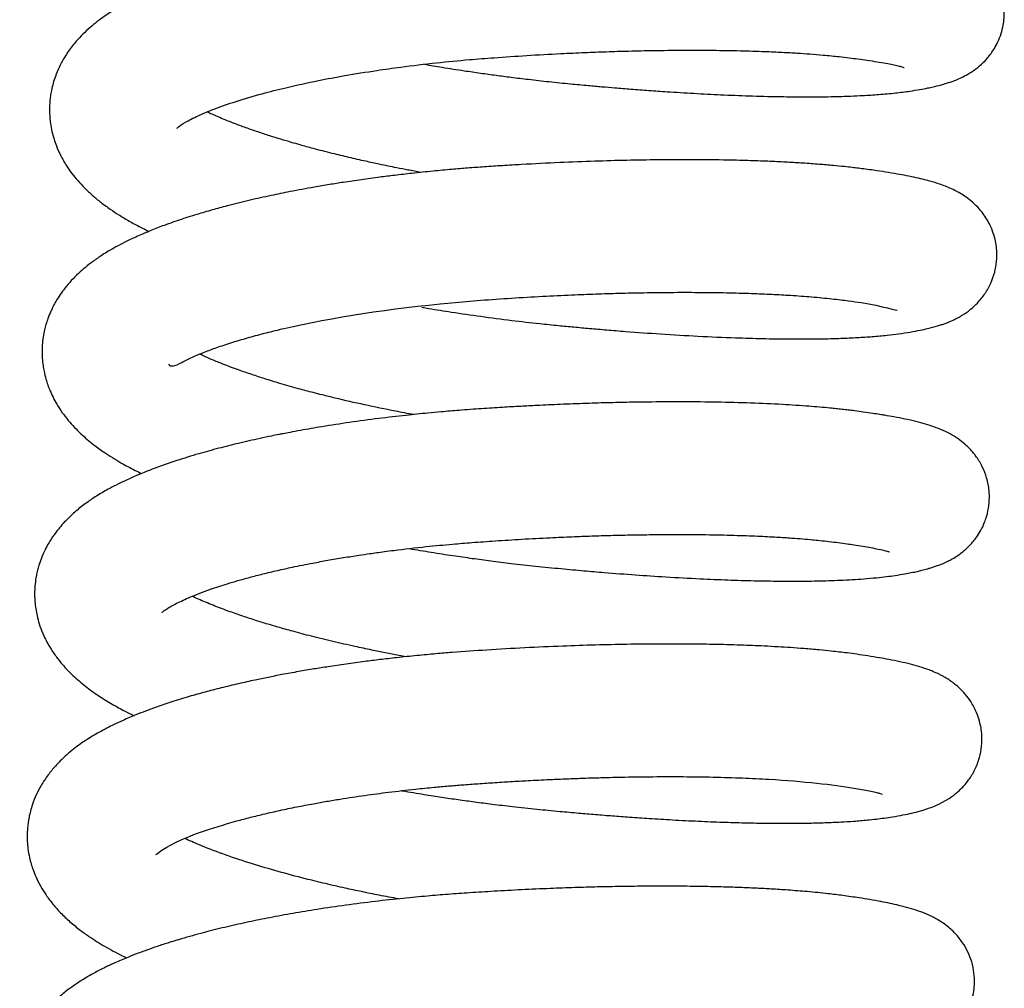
# Model space of a CAD drawing. Header units: inches. Extents: x 0 to 77643, y -44170 to 0.
# Tile 212 of 256: x 75416.27 to 75418.86, y -39667.61 to -39665.07. Entities that reach past the tile are written whole.
import ezdxf

# ---------------------------------------------------------------- set-up
doc = ezdxf.new("R2010")
doc.units = ezdxf.units.IN
doc.header["$MEASUREMENT"] = 0
doc.layers.add('FAKRO LOFT LADDERS', color=7, linetype='Continuous')

msp = doc.modelspace()

# ---------------------------------------------------------------- linework, layer by layer
at = {"layer": 'FAKRO LOFT LADDERS', "color": 7, "linetype": 'Continuous'}
for points, knots in [([(75417.33567, -39665.18409), (75417.35118, -39665.18677), (75417.38588, -39665.19258), (75417.43518, -39665.2003), (75417.48243, -39665.20721), (75417.52344, -39665.21287), (75417.56541, -39665.21833), (75417.61184, -39665.22398), (75417.66404, -39665.22983), (75417.71643, -39665.23508), (75417.76278, -39665.23942), (75417.80171, -39665.24289), (75417.83904, -39665.24607), (75417.88026, -39665.24939), (75417.92598, -39665.25282), (75417.98154, -39665.25667), (75418.04479, -39665.26054), (75418.11675, -39665.26423), (75418.1911, -39665.26718), (75418.26092, -39665.26898), (75418.32084, -39665.26967), (75418.36689, -39665.26959), (75418.40274, -39665.2691), (75418.43159, -39665.26841), (75418.45903, -39665.26748), (75418.49211, -39665.26598), (75418.5315, -39665.26346), (75418.573, -39665.25968), (75418.60878, -39665.25513), (75418.63672, -39665.25055), (75418.65635, -39665.24686), (75418.67472, -39665.24292), (75418.6923, -39665.23862), (75418.71194, -39665.23284), (75418.72927, -39665.2267), (75418.7475, -39665.21879), (75418.7614, -39665.21152), (75418.77691, -39665.20197), (75418.79458, -39665.18881), (75418.81361, -39665.1703), (75418.8291, -39665.15), (75418.84083, -39665.12952), (75418.84988, -39665.10816), (75418.85542, -39665.08838), (75418.85878, -39665.06756), (75418.85974, -39665.04832), (75418.85846, -39665.0256), (75418.85328, -39664.99888), (75418.84207, -39664.96954), (75418.82633, -39664.94298), (75418.80816, -39664.9216), (75418.79447, -39664.90905), (75418.78301, -39664.89994), (75418.76667, -39664.88851), (75418.74632, -39664.8775), (75418.72377, -39664.86784), (75418.70163, -39664.86017), (75418.67992, -39664.85389), (75418.65947, -39664.84874), (75418.6387, -39664.84413), (75418.62007, -39664.84038), (75418.6033, -39664.83726), (75418.58763, -39664.83452), (75418.56933, -39664.83149), (75418.54519, -39664.82777), (75418.51736, -39664.8238), (75418.49123, -39664.82049), (75418.46976, -39664.81802), (75418.44934, -39664.81587), (75418.4275, -39664.81377), (75418.40353, -39664.81167), (75418.37636, -39664.80955), (75418.34031, -39664.80707), (75418.29262, -39664.80435), (75418.23275, -39664.8018), (75418.16973, -39664.8), (75418.10998, -39664.79902), (75418.05414, -39664.79865), (75417.99885, -39664.79875), (75417.93915, -39664.79937), (75417.87326, -39664.80063), (75417.80886, -39664.80246), (75417.74956, -39664.80463), (75417.70064, -39664.80674), (75417.6571, -39664.80887), (75417.61488, -39664.81114), (75417.56784, -39664.81392), (75417.50849, -39664.81775), (75417.44538, -39664.82253), (75417.38509, -39664.82799), (75417.33257, -39664.83334), (75417.28324, -39664.83894), (75417.23944, -39664.8444), (75417.19648, -39664.85018), (75417.14827, -39664.85717), (75417.09369, -39664.86587), (75417.04036, -39664.87525), (75416.99085, -39664.88472), (75416.93918, -39664.89542), (75416.88622, -39664.90748), (75416.83277, -39664.92088), (75416.77524, -39664.93673), (75416.7125, -39664.95626), (75416.65452, -39664.97722), (75416.60218, -39664.99896), (75416.56004, -39665.01904), (75416.5199, -39665.04146), (75416.48354, -39665.06551), (75416.45318, -39665.09016), (75416.4275, -39665.11563), (75416.40692, -39665.13984), (75416.38903, -39665.16633), (75416.37549, -39665.19192), (75416.36402, -39665.21949), (75416.35679, -39665.24515), (75416.35295, -39665.26763), (75416.35109, -39665.2844), (75416.3503, -39665.30304), (75416.35106, -39665.32212), (75416.35323, -39665.34158), (75416.35673, -39665.36045), (75416.36204, -39665.38013), (75416.3693, -39665.40092), (75416.37999, -39665.42494), (75416.39398, -39665.44927), (75416.40948, -39665.47134), (75416.42505, -39665.49048), (75416.44294, -39665.50963), (75416.46311, -39665.5285), (75416.48581, -39665.54721), (75416.50883, -39665.56404), (75416.5338, -39665.58049), (75416.55978, -39665.59601), (75416.58681, -39665.61061), (75416.60443, -39665.61938), (75416.61197, -39665.623)], [0.320612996, 0.320612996, 0.320612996, 0.320612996, 0.320696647, 0.320799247, 0.320875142, 0.320946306, 0.32101519, 0.321095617, 0.321189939, 0.321289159, 0.321371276, 0.321435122, 0.321496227, 0.321571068, 0.321657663, 0.321745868, 0.321878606, 0.322014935, 0.322164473, 0.322327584, 0.3224577, 0.322566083, 0.322652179, 0.322721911, 0.322786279, 0.32286895, 0.322992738, 0.323128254, 0.323257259, 0.323354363, 0.323439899, 0.323495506, 0.323579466, 0.323669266, 0.323746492, 0.323802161, 0.323862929, 0.3239049, 0.323965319, 0.324026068, 0.324087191, 0.32412589, 0.324168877, 0.324216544, 0.324253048, 0.324290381, 0.324327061, 0.324383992, 0.324447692, 0.324511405, 0.324575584, 0.324622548, 0.32465318, 0.324689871, 0.324792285, 0.324874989, 0.324981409, 0.325065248, 0.325163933, 0.325242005, 0.325313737, 0.325374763, 0.325425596, 0.325475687, 0.325556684, 0.325655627, 0.325723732, 0.325776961, 0.325830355, 0.325885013, 0.32594458, 0.32600948, 0.326082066, 0.326198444, 0.326332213, 0.326468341, 0.32658664, 0.326686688, 0.32679058, 0.32689885, 0.327016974, 0.327148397, 0.327242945, 0.327330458, 0.32740533, 0.327470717, 0.327550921, 0.327650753, 0.327780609, 0.327881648, 0.32796973, 0.328060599, 0.328146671, 0.328209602, 0.328297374, 0.328416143, 0.328521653, 0.328609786, 0.328714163, 0.328840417, 0.328950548, 0.329070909, 0.329242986, 0.329416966, 0.329539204, 0.329699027, 0.329813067, 0.329936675, 0.330079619, 0.330156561, 0.330251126, 0.330351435, 0.330421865, 0.330490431, 0.330591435, 0.330632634, 0.330669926, 0.330723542, 0.330778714, 0.330819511, 0.330877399, 0.330931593, 0.330982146, 0.331055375, 0.331148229, 0.331216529, 0.331286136, 0.331362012, 0.331445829, 0.331529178, 0.331618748, 0.331694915, 0.331783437, 0.331875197, 0.331941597, 0.331941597, 0.331941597, 0.331941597]), ([(75416.68546, -39665.35183), (75416.68546, -39665.35183), (75416.68581, -39665.35146), (75416.68989, -39665.34778), (75416.70512, -39665.33727), (75416.7391, -39665.31985), (75416.78354, -39665.30113), (75416.83944, -39665.2814), (75416.90393, -39665.26234), (75416.97607, -39665.24402), (75417.04912, -39665.22808), (75417.12948, -39665.21302), (75417.20233, -39665.20123), (75417.28273, -39665.18996), (75417.36408, -39665.18027), (75417.44628, -39665.1723), (75417.52551, -39665.16611), (75417.60577, -39665.16076), (75417.68555, -39665.1563), (75417.75524, -39665.15312), (75417.81463, -39665.15087), (75417.87486, -39665.14906), (75417.94156, -39665.14766), (75418.0156, -39665.14688), (75418.09207, -39665.14706), (75418.16463, -39665.14825), (75418.2253, -39665.15014), (75418.27477, -39665.15234), (75418.31405, -39665.15456), (75418.34996, -39665.15701), (75418.38714, -39665.16002), (75418.42164, -39665.16341), (75418.45141, -39665.1669), (75418.47571, -39665.1701), (75418.50023, -39665.17356), (75418.52525, -39665.17744), (75418.54814, -39665.18144), (75418.56653, -39665.18506), (75418.58006, -39665.1881), (75418.58974, -39665.19055), (75418.59535, -39665.19223), (75418.59639, -39665.19256), (75418.59652, -39665.19259)], [0.670697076, 0.670697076, 0.670697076, 0.670697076, 0.6707401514, 0.6708460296, 0.6710369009, 0.6712225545, 0.6713962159, 0.6715953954, 0.6717956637, 0.6719596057, 0.6721674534, 0.672323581, 0.6725046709, 0.6726344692, 0.6728231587, 0.6729922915, 0.6731176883, 0.6732824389, 0.6734543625, 0.6735765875, 0.6736858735, 0.6738014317, 0.6739319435, 0.6740855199, 0.6742563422, 0.6744184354, 0.6745682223, 0.674680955, 0.6747826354, 0.6748716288, 0.6749722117, 0.6751021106, 0.675189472, 0.6752681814, 0.6753595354, 0.6754664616, 0.6755786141, 0.6756796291, 0.6757805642, 0.6758541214, 0.6759511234, 0.6759957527, 0.6759957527, 0.6759957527, 0.6759957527]), ([(75417.32648, -39665.46819), (75417.31504, -39665.46609), (75417.29381, -39665.46211), (75417.26512, -39665.4565), (75417.24008, -39665.45143), (75417.21282, -39665.44575), (75417.17825, -39665.43826), (75417.13685, -39665.42882), (75417.09065, -39665.41764), (75417.04778, -39665.40658), (75417.01216, -39665.39681), (75416.98429, -39665.38884), (75416.95744, -39665.38085), (75416.92815, -39665.37173), (75416.8973, -39665.36161), (75416.86603, -39665.35073), (75416.83721, -39665.34003), (75416.8131, -39665.33051), (75416.79376, -39665.32244), (75416.77784, -39665.31547), (75416.76906, -39665.31142), (75416.76494, -39665.30945)], [0.6676740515, 0.6676740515, 0.6676740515, 0.6676740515, 0.6677432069, 0.6678031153, 0.6678502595, 0.6678991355, 0.6679750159, 0.6680706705, 0.6681687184, 0.6682861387, 0.6683676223, 0.6684253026, 0.6684944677, 0.6685723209, 0.6686571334, 0.668750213, 0.6688456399, 0.6689261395, 0.6689908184, 0.6690521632, 0.6691071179, 0.6691071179, 0.6691071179, 0.6691071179]), ([(75417.32914, -39665.82241), (75417.33516, -39665.82343), (75417.36087, -39665.82774), (75417.41225, -39665.83595), (75417.48495, -39665.84654), (75417.56248, -39665.85662), (75417.63067, -39665.86445), (75417.68516, -39665.87002), (75417.72882, -39665.87417), (75417.77113, -39665.87802), (75417.81645, -39665.88192), (75417.87903, -39665.88695), (75417.95983, -39665.89273), (75418.05673, -39665.89845), (75418.14639, -39665.90242), (75418.22393, -39665.9047), (75418.28651, -39665.90567), (75418.33964, -39665.90575), (75418.38673, -39665.90518), (75418.4309, -39665.90397), (75418.47293, -39665.90207), (75418.5137, -39665.89938), (75418.54962, -39665.89609), (75418.58311, -39665.89206), (75418.6123, -39665.88752), (75418.63694, -39665.88296), (75418.66058, -39665.8778), (75418.67885, -39665.87301), (75418.69417, -39665.86819), (75418.70389, -39665.8648), (75418.71516, -39665.86046), (75418.72737, -39665.85507), (75418.73845, -39665.84935), (75418.74717, -39665.84432), (75418.7554, -39665.83914), (75418.76408, -39665.83304), (75418.77545, -39665.82404), (75418.79009, -39665.81062), (75418.80911, -39665.78747), (75418.82449, -39665.75988), (75418.8347, -39665.73092), (75418.83981, -39665.70176), (75418.84015, -39665.67588), (75418.83734, -39665.65295), (75418.83239, -39665.63211), (75418.82527, -39665.61288), (75418.816, -39665.59457), (75418.80591, -39665.57882), (75418.79224, -39665.56164), (75418.77608, -39665.5458), (75418.75933, -39665.53284), (75418.74327, -39665.5226), (75418.72823, -39665.51454), (75418.7127, -39665.50749), (75418.69682, -39665.50134), (75418.68174, -39665.49627), (75418.66622, -39665.49165), (75418.64872, -39665.48699), (75418.62769, -39665.48203), (75418.6036, -39665.47702), (75418.57678, -39665.47205), (75418.54838, -39665.46731), (75418.52022, -39665.46307), (75418.49601, -39665.45969), (75418.47715, -39665.45726), (75418.45864, -39665.45506), (75418.43669, -39665.45265), (75418.40815, -39665.44984), (75418.37185, -39665.44673), (75418.332, -39665.44387), (75418.289, -39665.44131), (75418.24321, -39665.43911), (75418.19118, -39665.4372), (75418.12277, -39665.43548), (75418.04181, -39665.4346), (75417.95247, -39665.43496), (75417.86762, -39665.43635), (75417.78154, -39665.43872), (75417.68897, -39665.44232), (75417.60771, -39665.44645), (75417.54142, -39665.45043), (75417.49417, -39665.45353), (75417.44979, -39665.45678), (75417.40506, -39665.46047), (75417.35627, -39665.46497), (75417.3061, -39665.47018), (75417.25933, -39665.47556), (75417.21493, -39665.48112), (75417.16984, -39665.48724), (75417.12596, -39665.49373), (75417.08486, -39665.50026), (75417.03782, -39665.50824), (75416.98634, -39665.51778), (75416.93028, -39665.52923), (75416.87645, -39665.54124), (75416.82685, -39665.55345), (75416.78215, -39665.56545), (75416.7404, -39665.57755), (75416.69649, -39665.59145), (75416.6544, -39665.60621), (75416.62062, -39665.61927), (75416.59591, -39665.62961), (75416.57315, -39665.63969), (75416.54993, -39665.65074), (75416.52583, -39665.66327), (75416.50629, -39665.67441), (75416.48623, -39665.68684), (75416.46628, -39665.70047), (75416.44479, -39665.71717), (75416.42592, -39665.73377), (75416.40787, -39665.7519), (75416.392, -39665.77049), (75416.37856, -39665.78881), (75416.36592, -39665.80881), (75416.35501, -39665.82996), (75416.3467, -39665.85048), (75416.34135, -39665.86688), (75416.33718, -39665.88284), (75416.33363, -39665.9011), (75416.33151, -39665.91993), (75416.33083, -39665.93903), (75416.33127, -39665.9554), (75416.33324, -39665.9747), (75416.33635, -39665.9925), (75416.34182, -39666.01489), (75416.34991, -39666.03768), (75416.35995, -39666.05948), (75416.37067, -39666.07907), (75416.38393, -39666.09938), (75416.39946, -39666.11951), (75416.41584, -39666.13791), (75416.43766, -39666.15956), (75416.46373, -39666.18158), (75416.49782, -39666.20632), (75416.53607, -39666.23001), (75416.56755, -39666.2469), (75416.58676, -39666.25636), (75416.59244, -39666.2591)], [0.333486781, 0.333486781, 0.333486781, 0.333486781, 0.333519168, 0.333624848, 0.333760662, 0.333902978, 0.334031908, 0.334118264, 0.334189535, 0.334262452, 0.334342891, 0.334431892, 0.334600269, 0.334786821, 0.33498214, 0.335133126, 0.335272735, 0.335395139, 0.335502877, 0.335617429, 0.335736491, 0.33584929, 0.335971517, 0.336072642, 0.336183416, 0.336287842, 0.336368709, 0.336480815, 0.336525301, 0.336564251, 0.336602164, 0.336659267, 0.336703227, 0.336724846, 0.336749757, 0.336783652, 0.33680891, 0.336860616, 0.336927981, 0.336992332, 0.337052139, 0.337106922, 0.337162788, 0.337200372, 0.337240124, 0.337287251, 0.33732271, 0.337362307, 0.337404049, 0.337465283, 0.337522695, 0.33757231, 0.337629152, 0.337696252, 0.33776023, 0.337830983, 0.337892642, 0.337963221, 0.338054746, 0.338152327, 0.338239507, 0.3383426, 0.338440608, 0.338503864, 0.338557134, 0.338601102, 0.338655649, 0.338732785, 0.338821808, 0.338924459, 0.339015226, 0.33911537, 0.339225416, 0.3393446, 0.339532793, 0.339697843, 0.339845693, 0.339995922, 0.340158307, 0.340333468, 0.340420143, 0.340504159, 0.340580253, 0.340652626, 0.340739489, 0.340838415, 0.340920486, 0.340991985, 0.341080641, 0.341169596, 0.341238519, 0.341315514, 0.341442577, 0.341544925, 0.341660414, 0.341784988, 0.341873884, 0.341969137, 0.342084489, 0.342203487, 0.342303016, 0.3423678, 0.342419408, 0.342508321, 0.342585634, 0.342651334, 0.342704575, 0.342792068, 0.342866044, 0.342936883, 0.343013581, 0.343087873, 0.343146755, 0.343205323, 0.343284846, 0.343340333, 0.343383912, 0.343422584, 0.343470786, 0.34353017, 0.343570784, 0.343621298, 0.343669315, 0.343710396, 0.343766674, 0.343852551, 0.343905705, 0.34396448, 0.344039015, 0.344112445, 0.344183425, 0.344253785, 0.344382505, 0.344480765, 0.344624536, 0.344743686, 0.344792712, 0.344792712, 0.344792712, 0.344792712]), ([(75416.66306, -39665.9708), (75416.66578, -39665.97764), (75416.67635, -39665.97966), (75416.71236, -39665.95939), (75416.7366, -39665.94871), (75416.76461, -39665.93736), (75416.79525, -39665.92611), (75416.83328, -39665.9136), (75416.87546, -39665.90115), (75416.91968, -39665.88935), (75417.07294, -39665.85228), (75417.27224, -39665.82139), (75417.48441, -39665.80372), (75417.56471, -39665.79822), (75417.64461, -39665.7935), (75417.7187, -39665.7899), (75417.78534, -39665.78728), (75417.84868, -39665.78532), (75417.91434, -39665.78388), (75417.98427, -39665.78305), (75418.05714, -39665.78304), (75418.12843, -39665.78397), (75418.19279, -39665.78574), (75418.24872, -39665.78807), (75418.3015, -39665.79101), (75418.35478, -39665.79491), (75418.40575, -39665.79974), (75418.44879, -39665.80518), (75418.52952, -39665.81611), (75418.58144, -39665.83256), (75418.57822, -39665.82961)], [0.6579685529, 0.6579685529, 0.6579685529, 0.6579685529, 0.658330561, 0.6584449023, 0.6585814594, 0.6586634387, 0.6587793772, 0.6589100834, 0.6590294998, 0.6591507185, 0.6592702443, 0.6602009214, 0.6603503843, 0.6605052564, 0.6606635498, 0.6608099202, 0.6609330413, 0.6610516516, 0.6611832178, 0.6613262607, 0.6614801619, 0.6616437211, 0.6617952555, 0.6619248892, 0.6620510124, 0.6622026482, 0.6623664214, 0.6625148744, 0.6626397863, 0.663284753, 0.663284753, 0.663284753, 0.663284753]), ([(75417.30736, -39666.10436), (75417.29136, -39666.10142), (75417.2475, -39666.09313), (75417.17813, -39666.07884), (75417.11445, -39666.0643), (75417.07038, -39666.05347), (75417.03822, -39666.04525), (75417.00067, -39666.03522), (75416.95796, -39666.02304), (75416.91751, -39666.01069), (75416.88117, -39665.99888), (75416.84383, -39665.98593), (75416.80899, -39665.97286), (75416.77867, -39665.9605), (75416.75849, -39665.95169), (75416.74807, -39665.94683), (75416.74467, -39665.94521)], [0.6549649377, 0.6549649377, 0.6549649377, 0.6549649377, 0.6550617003, 0.6552322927, 0.6553988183, 0.655476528, 0.6555300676, 0.6556212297, 0.6557424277, 0.6558449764, 0.6559392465, 0.6560408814, 0.6561703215, 0.6562676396, 0.6563549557, 0.6563994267, 0.6563994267, 0.6563994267, 0.6563994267]), ([(75417.29634, -39666.45623), (75417.31533, -39666.45951), (75417.35331, -39666.46583), (75417.40844, -39666.47435), (75417.46056, -39666.48184), (75417.5116, -39666.48867), (75417.5671, -39666.49553), (75417.62894, -39666.50247), (75417.6928, -39666.50876), (75417.75297, -39666.51426), (75417.81821, -39666.5198), (75417.89024, -39666.52533), (75417.97457, -39666.53095), (75418.05594, -39666.53541), (75418.1332, -39666.53868), (75418.19962, -39666.54065), (75418.25731, -39666.54163), (75418.3127, -39666.54189), (75418.36987, -39666.54131), (75418.43143, -39666.53939), (75418.48249, -39666.5364), (75418.52196, -39666.53295), (75418.54916, -39666.52994), (75418.57447, -39666.52651), (75418.60157, -39666.52207), (75418.6246, -39666.51758), (75418.6414, -39666.51365), (75418.64961, -39666.51158), (75418.65672, -39666.50967), (75418.66495, -39666.5073), (75418.67383, -39666.50453), (75418.68448, -39666.50086), (75418.697, -39666.49598), (75418.71, -39666.49007), (75418.72332, -39666.48305), (75418.73788, -39666.4741), (75418.75481, -39666.4613), (75418.77214, -39666.4449), (75418.78787, -39666.42529), (75418.79973, -39666.40534), (75418.80721, -39666.38913), (75418.81481, -39666.3671), (75418.82022, -39666.34051), (75418.82085, -39666.30548), (75418.81434, -39666.27163), (75418.80283, -39666.24153), (75418.78996, -39666.22), (75418.77989, -39666.20683), (75418.77524, -39666.20126), (75418.7685, -39666.19388), (75418.76228, -39666.18769), (75418.75265, -39666.1789), (75418.7363, -39666.16632), (75418.71904, -39666.15599), (75418.70351, -39666.14822), (75418.69008, -39666.14237), (75418.67339, -39666.13598), (75418.65235, -39666.12924), (75418.62628, -39666.12228), (75418.59922, -39666.11616), (75418.57186, -39666.11078), (75418.54972, -39666.10689), (75418.53104, -39666.10381), (75418.51244, -39666.10091), (75418.49029, -39666.09769), (75418.46833, -39666.0947), (75418.44954, -39666.09238), (75418.43319, -39666.09049), (75418.41738, -39666.08879), (75418.38901, -39666.08594), (75418.3433, -39666.082), (75418.27424, -39666.07748), (75418.1938, -39666.07386), (75418.10699, -39666.07159), (75418.02007, -39666.07071), (75417.94501, -39666.07099), (75417.88006, -39666.07188), (75417.82234, -39666.07312), (75417.75933, -39666.07497), (75417.69513, -39666.0774), (75417.63772, -39666.08003), (75417.58714, -39666.08267), (75417.53844, -39666.08548), (75417.48442, -39666.08893), (75417.4306, -39666.09279), (75417.38373, -39666.09672), (75417.33712, -39666.10104), (75417.28233, -39666.10666), (75417.21347, -39666.11473), (75417.13958, -39666.12471), (75417.08085, -39666.13376), (75417.03821, -39666.14093), (75417.01022, -39666.14587), (75416.98558, -39666.15042), (75416.96708, -39666.15397), (75416.95043, -39666.15725), (75416.93028, -39666.16133), (75416.90381, -39666.16691), (75416.87508, -39666.17328), (75416.83844, -39666.18182), (75416.79386, -39666.19297), (75416.73951, -39666.20797), (75416.6823, -39666.22559), (75416.62991, -39666.24396), (75416.58739, -39666.26085), (75416.54831, -39666.27799), (75416.51267, -39666.29555), (75416.47848, -39666.3152), (75416.45029, -39666.33388), (75416.42343, -39666.35436), (75416.39575, -39666.37964), (75416.3729, -39666.40553), (75416.35747, -39666.42713), (75416.34705, -39666.4441), (75416.33806, -39666.46076), (75416.32962, -39666.47978), (75416.32325, -39666.49807), (75416.319, -39666.51327), (75416.31533, -39666.52981), (75416.3126, -39666.54829), (75416.31138, -39666.56706), (75416.3114, -39666.58397), (75416.31288, -39666.60716), (75416.31738, -39666.6332), (75416.32573, -39666.6615), (75416.3366, -39666.68869), (75416.35129, -39666.71599), (75416.36813, -39666.7407), (75416.3876, -39666.7649), (75416.41253, -39666.7908), (75416.44427, -39666.81793), (75416.47896, -39666.84283), (75416.51357, -39666.86427), (75416.5453, -39666.88161), (75416.56494, -39666.89139), (75416.57286, -39666.89519)], [0.346313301, 0.346313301, 0.346313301, 0.346313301, 0.346415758, 0.346516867, 0.346606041, 0.346690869, 0.346785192, 0.34689727, 0.347015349, 0.347121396, 0.347216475, 0.347364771, 0.347512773, 0.347685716, 0.347832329, 0.34797557, 0.348101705, 0.348211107, 0.348356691, 0.348515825, 0.348691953, 0.348794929, 0.348881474, 0.348958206, 0.349053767, 0.349186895, 0.349237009, 0.349269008, 0.349295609, 0.34932665, 0.349368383, 0.349412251, 0.349463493, 0.349517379, 0.349560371, 0.349612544, 0.349662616, 0.349717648, 0.349778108, 0.349821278, 0.349860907, 0.349889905, 0.34994876, 0.35002113, 0.350088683, 0.350147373, 0.350211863, 0.350238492, 0.350263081, 0.350276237, 0.350292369, 0.350316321, 0.350375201, 0.350452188, 0.350505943, 0.350552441, 0.350617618, 0.350724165, 0.350828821, 0.35094777, 0.351053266, 0.351136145, 0.351178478, 0.351238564, 0.351314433, 0.351380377, 0.3514289, 0.351471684, 0.351513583, 0.351554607, 0.351692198, 0.351853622, 0.352035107, 0.352215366, 0.352384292, 0.352541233, 0.352636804, 0.352740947, 0.352853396, 0.352973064, 0.35307974, 0.35315426, 0.353237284, 0.353333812, 0.35343625, 0.353519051, 0.353580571, 0.353683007, 0.353811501, 0.353952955, 0.354090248, 0.354144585, 0.354199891, 0.354254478, 0.354291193, 0.354311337, 0.354353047, 0.354415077, 0.35447736, 0.354536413, 0.354652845, 0.354774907, 0.354917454, 0.355075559, 0.355190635, 0.355279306, 0.355426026, 0.35553156, 0.355619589, 0.355720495, 0.355832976, 0.355941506, 0.356019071, 0.356056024, 0.356107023, 0.356173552, 0.356224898, 0.356261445, 0.356299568, 0.356358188, 0.356407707, 0.356446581, 0.356492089, 0.356590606, 0.356653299, 0.356728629, 0.356830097, 0.356911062, 0.35698317, 0.357099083, 0.357226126, 0.357349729, 0.357468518, 0.357574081, 0.357643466, 0.357643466, 0.357643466, 0.357643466]), ([(75416.64639, -39666.62394), (75416.64639, -39666.62395), (75416.64779, -39666.62247), (75416.65719, -39666.61504), (75416.68253, -39666.60055), (75416.72155, -39666.58246), (75416.76695, -39666.56504), (75416.81085, -39666.55062), (75416.84565, -39666.54025), (75416.87664, -39666.53164), (75416.91141, -39666.52267), (75416.949, -39666.5137), (75416.99251, -39666.50411), (75417.03679, -39666.4952), (75417.08186, -39666.48691), (75417.12237, -39666.48001), (75417.15947, -39666.47417), (75417.1886, -39666.46989), (75417.21098, -39666.46674), (75417.2322, -39666.46387), (75417.27519, -39666.45832), (75417.33457, -39666.4515), (75417.40323, -39666.44491), (75417.46382, -39666.43998), (75417.52444, -39666.43571), (75417.59315, -39666.43139), (75417.66069, -39666.42779), (75417.72201, -39666.42505), (75417.77514, -39666.42307), (75417.8258, -39666.42153), (75417.879, -39666.42029), (75417.93785, -39666.41939), (75418.00479, -39666.41903), (75418.07712, -39666.41951), (75418.14752, -39666.42099), (75418.20933, -39666.42323), (75418.25905, -39666.42576), (75418.29813, -39666.42827), (75418.32909, -39666.43063), (75418.35376, -39666.43279), (75418.37664, -39666.43503), (75418.39946, -39666.43752), (75418.42341, -39666.44051), (75418.44529, -39666.44348), (75418.46696, -39666.44663), (75418.48832, -39666.45), (75418.50986, -39666.45377), (75418.53122, -39666.458), (75418.54843, -39666.46204), (75418.55647, -39666.46449), (75418.55767, -39666.46488), (75418.55778, -39666.46491)], [0.6451738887, 0.6451738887, 0.6451738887, 0.6451738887, 0.6452714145, 0.6454397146, 0.6456120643, 0.6457825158, 0.64598205, 0.6461234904, 0.6462041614, 0.6462907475, 0.646383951, 0.646481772, 0.6465766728, 0.6467015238, 0.6467893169, 0.6468808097, 0.6469663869, 0.6470257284, 0.6470637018, 0.6471058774, 0.6471562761, 0.6473253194, 0.6474612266, 0.6475593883, 0.6476772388, 0.6478111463, 0.6479546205, 0.6480662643, 0.6481664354, 0.6482648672, 0.6483651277, 0.6484842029, 0.6486227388, 0.6487823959, 0.6489510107, 0.6490984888, 0.6492233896, 0.6493260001, 0.6494097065, 0.6494832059, 0.6495435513, 0.6496211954, 0.6497039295, 0.6497877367, 0.6498582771, 0.6499549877, 0.650057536, 0.6501665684, 0.6503157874, 0.6504442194, 0.6504846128, 0.6504846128, 0.6504846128, 0.6504846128]), ([(75417.28754, -39666.7404), (75417.28125, -39666.73924), (75417.2509, -39666.73361), (75417.20569, -39666.7247), (75417.14793, -39666.71244), (75417.09459, -39666.70033), (75417.04018, -39666.68699), (75416.99236, -39666.67439), (75416.95547, -39666.66403), (75416.92447, -39666.6549), (75416.89297, -39666.6452), (75416.85656, -39666.63328), (75416.81795, -39666.61974), (75416.77855, -39666.60471), (75416.74757, -39666.59172), (75416.73063, -39666.58392), (75416.72533, -39666.5814)], [0.6421634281, 0.6421634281, 0.6421634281, 0.6421634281, 0.6422015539, 0.6423478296, 0.6424417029, 0.6425671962, 0.6426946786, 0.6428087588, 0.64290398, 0.6429607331, 0.6430491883, 0.6431505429, 0.6432619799, 0.6433893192, 0.6435283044, 0.6435965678, 0.6435965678, 0.6435965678, 0.6435965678]), ([(75417.27641, -39667.09226), (75417.27699, -39667.09236), (75417.29651, -39667.09572), (75417.33143, -39667.10152), (75417.38027, -39667.10911), (75417.42443, -39667.11558), (75417.46838, -39667.12163), (75417.51608, -39667.12779), (75417.57054, -39667.13428), (75417.62998, -39667.14066), (75417.68804, -39667.14622), (75417.73948, -39667.15086), (75417.78571, -39667.15478), (75417.83023, -39667.15832), (75417.87737, -39667.16181), (75417.93007, -39667.16538), (75417.99055, -39667.16903), (75418.05508, -39667.17233), (75418.11816, -39667.17489), (75418.17519, -39667.17658), (75418.2255, -39667.17754), (75418.27012, -39667.17792), (75418.31033, -39667.17782), (75418.3497, -39667.17728), (75418.38972, -39667.1762), (75418.42814, -39667.17452), (75418.46543, -39667.1722), (75418.49614, -39667.16964), (75418.52252, -39667.16684), (75418.54493, -39667.16401), (75418.56793, -39667.16053), (75418.59333, -39667.15602), (75418.61597, -39667.15126), (75418.63837, -39667.14557), (75418.65672, -39667.13995), (75418.67819, -39667.13192), (75418.69349, -39667.12479), (75418.70692, -39667.11714), (75418.71507, -39667.11208), (75418.72391, -39667.10596), (75418.73275, -39667.09906), (75418.74251, -39667.09056), (75418.75366, -39667.07934), (75418.76811, -39667.06167), (75418.78302, -39667.03721), (75418.79468, -39667.00681), (75418.80049, -39666.97602), (75418.80104, -39666.94961), (75418.79856, -39666.92743), (75418.79395, -39666.90694), (75418.78644, -39666.88483), (75418.77155, -39666.85736), (75418.76075, -39666.84309), (75418.74865, -39666.82954), (75418.73882, -39666.82006), (75418.7288, -39666.81162), (75418.717, -39666.80298), (75418.7067, -39666.79647), (75418.69836, -39666.7917), (75418.6827, -39666.7835), (75418.66238, -39666.77503), (75418.63787, -39666.76684), (75418.61246, -39666.7598), (75418.58594, -39666.75359), (75418.55822, -39666.74798), (75418.53014, -39666.74293), (75418.50243, -39666.73842), (75418.47385, -39666.7342), (75418.44835, -39666.73072), (75418.42573, -39666.72795), (75418.40129, -39666.72521), (75418.37095, -39666.72218), (75418.33517, -39666.71911), (75418.29896, -39666.71648), (75418.26412, -39666.71431), (75418.22082, -39666.71202), (75418.16433, -39666.70971), (75418.09493, -39666.70789), (75418.02306, -39666.70697), (75417.94754, -39666.7069), (75417.86891, -39666.70773), (75417.78436, -39666.70962), (75417.69482, -39666.71261), (75417.59934, -39666.7169), (75417.50238, -39666.72247), (75417.42459, -39666.72778), (75417.36365, -39666.73284), (75417.31476, -39666.73738), (75417.26554, -39666.74251), (75417.21971, -39666.74779), (75417.17545, -39666.75333), (75417.13006, -39666.75949), (75417.08565, -39666.76607), (75417.04402, -39666.77271), (75417.00345, -39666.77962), (75416.96331, -39666.78696), (75416.92533, -39666.79439), (75416.88728, -39666.8023), (75416.84582, -39666.8115), (75416.80193, -39666.82204), (75416.75871, -39666.83329), (75416.71535, -39666.84551), (75416.67258, -39666.85867), (75416.63472, -39666.87146), (75416.60359, -39666.88285), (75416.57423, -39666.89436), (75416.54659, -39666.90611), (75416.5216, -39666.91769), (75416.49434, -39666.93124), (75416.46259, -39666.94877), (75416.42607, -39666.97291), (75416.39385, -39666.99884), (75416.36728, -39667.02531), (75416.34598, -39667.05121), (75416.32911, -39667.07658), (75416.31546, -39667.10281), (75416.30641, -39667.12546), (75416.30042, -39667.14521), (75416.29562, -39667.16596), (75416.29259, -39667.18764), (75416.29167, -39667.2088), (75416.29211, -39667.22682), (75416.2939, -39667.24623), (75416.29742, -39667.26605), (75416.30219, -39667.28445), (75416.3078, -39667.30165), (75416.31582, -39667.32154), (75416.32682, -39667.34331), (75416.34161, -39667.36717), (75416.35903, -39667.39039), (75416.38036, -39667.41418), (75416.4042, -39667.43678), (75416.4293, -39667.45721), (75416.45919, -39667.47871), (75416.4955, -39667.50147), (75416.52927, -39667.51957), (75416.54934, -39667.52938), (75416.55325, -39667.53126)], [0.35916396, 0.35916396, 0.35916396, 0.35916396, 0.359167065, 0.359269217, 0.359350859, 0.359426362, 0.359502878, 0.359582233, 0.359676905, 0.359788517, 0.359894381, 0.359983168, 0.360061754, 0.36014179, 0.360223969, 0.360319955, 0.360434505, 0.360566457, 0.360695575, 0.360814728, 0.36092366, 0.361023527, 0.361117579, 0.36120767, 0.361313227, 0.361425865, 0.361521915, 0.361632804, 0.361709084, 0.361777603, 0.361856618, 0.361959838, 0.362061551, 0.362156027, 0.362240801, 0.362306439, 0.362400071, 0.362423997, 0.362448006, 0.362481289, 0.362508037, 0.362535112, 0.362573, 0.362615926, 0.362680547, 0.362747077, 0.362806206, 0.362861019, 0.362898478, 0.36293474, 0.362982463, 0.363046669, 0.363103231, 0.363126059, 0.363155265, 0.363192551, 0.363229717, 0.363267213, 0.363298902, 0.36333125, 0.363447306, 0.36355143, 0.363656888, 0.363770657, 0.363881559, 0.363967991, 0.36406798, 0.36415796, 0.364232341, 0.364290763, 0.364346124, 0.364428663, 0.364526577, 0.364611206, 0.364686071, 0.36476663, 0.364900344, 0.36504841, 0.365191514, 0.365322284, 0.365477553, 0.365625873, 0.365778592, 0.365952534, 0.366126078, 0.366283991, 0.366359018, 0.366446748, 0.366542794, 0.366621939, 0.366694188, 0.366784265, 0.366872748, 0.366943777, 0.367022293, 0.367108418, 0.367181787, 0.367252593, 0.367344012, 0.367445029, 0.367540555, 0.367638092, 0.367751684, 0.367856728, 0.367932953, 0.36800477, 0.368103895, 0.368176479, 0.368236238, 0.36836356, 0.368489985, 0.368620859, 0.368727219, 0.368812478, 0.368906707, 0.368981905, 0.369053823, 0.369102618, 0.36914666, 0.369222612, 0.369273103, 0.369312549, 0.369363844, 0.36942633, 0.369471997, 0.369515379, 0.369572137, 0.369647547, 0.369717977, 0.369808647, 0.369897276, 0.369996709, 0.370097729, 0.370179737, 0.370316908, 0.37045973, 0.370493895, 0.370493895, 0.370493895, 0.370493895]), ([(75416.62982, -39667.25962), (75416.63217, -39667.26), (75416.66365, -39667.22888), (75416.78553, -39667.18683), (75416.87826, -39667.16216), (75416.91605, -39667.1529), (75416.95654, -39667.14373), (75416.99928, -39667.13482), (75417.04064, -39667.12691), (75417.07889, -39667.12013), (75417.12359, -39667.11272), (75417.17764, -39667.10458), (75417.24351, -39667.09584), (75417.30438, -39667.08882), (75417.35718, -39667.08351), (75417.39838, -39667.0798), (75417.43692, -39667.07667), (75417.47757, -39667.07371), (75417.52155, -39667.07073), (75417.56758, -39667.06789), (75417.6179, -39667.06509), (75417.66734, -39667.06267), (75417.71403, -39667.0607), (75417.75655, -39667.05914), (75417.80575, -39667.05762), (75417.86663, -39667.0562), (75417.93926, -39667.05524), (75418.0173, -39667.05518), (75418.09625, -39667.05625), (75418.17154, -39667.0585), (75418.31413, -39667.06521), (75418.42037, -39667.07781), (75418.4862, -39667.08911), (75418.50556, -39667.09284), (75418.52133, -39667.09633), (75418.53284, -39667.09928), (75418.5378, -39667.10089), (75418.53835, -39667.10106), (75418.53838, -39667.10106)], [0.6323871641, 0.6323871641, 0.6323871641, 0.6323871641, 0.632893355, 0.633456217, 0.6335535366, 0.6336508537, 0.6337482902, 0.6338528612, 0.6339533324, 0.634030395, 0.6341070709, 0.6342433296, 0.6343709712, 0.6345114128, 0.6346075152, 0.6346822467, 0.6347522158, 0.6348313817, 0.6349172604, 0.6350056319, 0.6350963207, 0.6352069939, 0.6352911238, 0.6353677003, 0.6354557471, 0.6355808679, 0.6357310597, 0.6358991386, 0.6360729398, 0.6362515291, 0.6364239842, 0.6371369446, 0.6372369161, 0.6373421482, 0.6374528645, 0.6375502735, 0.6376713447, 0.6376922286, 0.6376922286, 0.6376922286, 0.6376922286]), ([(75417.26776, -39667.37645), (75417.25063, -39667.37331), (75417.21787, -39667.36709), (75417.17115, -39667.35765), (75417.1239, -39667.34753), (75417.07444, -39667.33625), (75417.01492, -39667.3217), (75416.95023, -39667.30445), (75416.87997, -39667.28366), (75416.81186, -39667.26107), (75416.75318, -39667.23864), (75416.72181, -39667.22505), (75416.7091, -39667.21908), (75416.70845, -39667.21877)], [0.6293715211, 0.6293715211, 0.6293715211, 0.6293715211, 0.6294751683, 0.6295713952, 0.6296621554, 0.629775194, 0.6298935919, 0.6300630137, 0.6302333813, 0.6304276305, 0.6306340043, 0.6307872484, 0.6307955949, 0.6307955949, 0.6307955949, 0.6307955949]), ([(75417.25644, -39667.72828), (75417.26559, -39667.72986), (75417.2875, -39667.73357), (75417.32302, -39667.73936), (75417.36673, -39667.74611), (75417.41551, -39667.7532), (75417.46587, -39667.75998), (75417.51202, -39667.76575), (75417.55542, -39667.77081), (75417.60509, -39667.77619), (75417.66274, -39667.78179), (75417.72254, -39667.7872), (75417.77551, -39667.79164), (75417.82135, -39667.79521), (75417.86162, -39667.79814), (75417.90162, -39667.80086), (75417.94457, -39667.80355), (75417.99473, -39667.80637), (75418.05168, -39667.80911), (75418.1132, -39667.81148), (75418.17659, -39667.81318), (75418.23473, -39667.81397), (75418.28304, -39667.81397), (75418.3188, -39667.81354), (75418.3464, -39667.81293), (75418.3736, -39667.8121), (75418.40729, -39667.81068), (75418.45011, -39667.80807), (75418.49581, -39667.80397), (75418.53511, -39667.79882), (75418.57084, -39667.79275), (75418.60538, -39667.7855), (75418.63434, -39667.77729), (75418.65715, -39667.76843), (75418.67105, -39667.76218), (75418.68494, -39667.75484), (75418.69951, -39667.74561), (75418.71371, -39667.73496), (75418.72775, -39667.7222), (75418.7432, -39667.70488), (75418.75775, -39667.68356), (75418.76918, -39667.65912), (75418.77632, -39667.63644), (75418.7804, -39667.61374), (75418.78159, -39667.58923), (75418.77935, -39667.56307), (75418.77221, -39667.53481), (75418.76089, -39667.50865), (75418.74839, -39667.48862), (75418.73567, -39667.47268), (75418.72479, -39667.46123), (75418.70639, -39667.44485), (75418.68351, -39667.42973), (75418.65732, -39667.41691), (75418.6335, -39667.40783), (75418.60907, -39667.40021), (75418.58437, -39667.39382), (75418.5596, -39667.38828), (75418.53426, -39667.38324), (75418.50755, -39667.3785), (75418.48121, -39667.37428), (75418.45694, -39667.37069), (75418.42994, -39667.36692), (75418.3923, -39667.36232), (75418.34439, -39667.35753), (75418.29433, -39667.35355), (75418.25018, -39667.3507), (75418.20973, -39667.34854), (75418.16833, -39667.34674), (75418.12064, -39667.34513), (75418.0646, -39667.34383), (75417.99773, -39667.34301), (75417.92594, -39667.343), (75417.85527, -39667.34379), (75417.79164, -39667.34508), (75417.72953, -39667.34684), (75417.66286, -39667.34927), (75417.59197, -39667.35247), (75417.52145, -39667.35629), (75417.45689, -39667.36033), (75417.3986, -39667.36441), (75417.34045, -39667.3692), (75417.27625, -39667.37529), (75417.2047, -39667.38318), (75417.1289, -39667.39286), (75417.05699, -39667.40342), (75416.99045, -39667.41444), (75416.93059, -39667.42546), (75416.87325, -39667.4371), (75416.81742, -39667.44956), (75416.7606, -39667.46357), (75416.70976, -39667.47749), (75416.66708, -39667.49036), (75416.635, -39667.50079), (75416.6079, -39667.51018), (75416.58207, -39667.51969), (75416.55331, -39667.53098), (75416.52893, -39667.54141), (75416.51056, -39667.54983), (75416.50007, -39667.55481), (75416.49068, -39667.55942), (75416.48007, -39667.56479), (75416.46735, -39667.57149), (75416.45494, -39667.57843), (75416.44266, -39667.58569), (75416.42923, -39667.59406), (75416.4133, -39667.60475), (75416.39662, -39667.6171), (75416.38205, -39667.62895), (75416.36809, -39667.64135), (75416.35347, -39667.65565), (75416.3375, -39667.67349), (75416.32438, -39667.69064), (75416.31385, -39667.70633), (75416.30341, -39667.72406), (75416.29284, -39667.74577), (75416.28525, -39667.7664), (75416.28074, -39667.78216), (75416.27796, -39667.79363), (75416.27513, -39667.80832), (75416.27302, -39667.82548), (75416.27218, -39667.84222), (75416.27233, -39667.85797), (75416.27354, -39667.87559), (75416.27649, -39667.89565), (75416.28083, -39667.91423), (75416.28543, -39667.9294), (75416.29203, -39667.94786), (75416.30316, -39667.97241), (75416.31927, -39667.99929), (75416.33648, -39668.02259), (75416.35318, -39668.042), (75416.3715, -39668.06065), (75416.39391, -39668.08075), (75416.42113, -39668.10196), (75416.45421, -39668.12428), (75416.48856, -39668.14448), (75416.51632, -39668.15891), (75416.53067, -39668.1659), (75416.53367, -39668.16735)], [0.372013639, 0.372013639, 0.372013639, 0.372013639, 0.372062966, 0.372131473, 0.37220348, 0.372295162, 0.372389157, 0.372468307, 0.372537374, 0.372616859, 0.372729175, 0.372841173, 0.372934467, 0.373013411, 0.373089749, 0.373155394, 0.37323549, 0.373331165, 0.373442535, 0.373569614, 0.373704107, 0.373843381, 0.373956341, 0.37404304, 0.374106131, 0.374165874, 0.374255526, 0.374379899, 0.374532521, 0.374682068, 0.374784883, 0.374937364, 0.375113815, 0.37516572, 0.375213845, 0.375272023, 0.375315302, 0.375358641, 0.375406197, 0.375449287, 0.375510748, 0.375565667, 0.375608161, 0.375655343, 0.375693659, 0.375749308, 0.37580601, 0.37586284, 0.375918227, 0.375953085, 0.375991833, 0.376031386, 0.37613095, 0.376231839, 0.376332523, 0.376440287, 0.376553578, 0.376645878, 0.376736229, 0.376839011, 0.376930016, 0.376994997, 0.377059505, 0.377167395, 0.377309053, 0.377430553, 0.377532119, 0.377614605, 0.37770074, 0.377800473, 0.377913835, 0.378040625, 0.378192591, 0.378321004, 0.378431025, 0.378537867, 0.378652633, 0.378783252, 0.378909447, 0.379020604, 0.379120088, 0.379214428, 0.379326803, 0.379459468, 0.379599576, 0.379740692, 0.379862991, 0.37998319, 0.380096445, 0.380214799, 0.380338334, 0.380473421, 0.3805694, 0.380650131, 0.380718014, 0.380783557, 0.380860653, 0.380960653, 0.380999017, 0.381029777, 0.381058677, 0.381087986, 0.381131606, 0.381181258, 0.381212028, 0.381255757, 0.381319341, 0.381383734, 0.381433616, 0.38148417, 0.381544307, 0.381620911, 0.38168238, 0.381729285, 0.381777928, 0.381852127, 0.381925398, 0.381954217, 0.381982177, 0.38201982, 0.382071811, 0.382116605, 0.382151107, 0.382195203, 0.382255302, 0.382311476, 0.382346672, 0.382382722, 0.382470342, 0.38256895, 0.382646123, 0.382718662, 0.382792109, 0.382874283, 0.382983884, 0.38309399, 0.383217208, 0.383317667, 0.383344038, 0.383344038, 0.383344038, 0.383344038])]:
    msp.add_open_spline(points, degree=3, knots=knots, dxfattribs=at)

doc.saveas('drawing.dxf')
